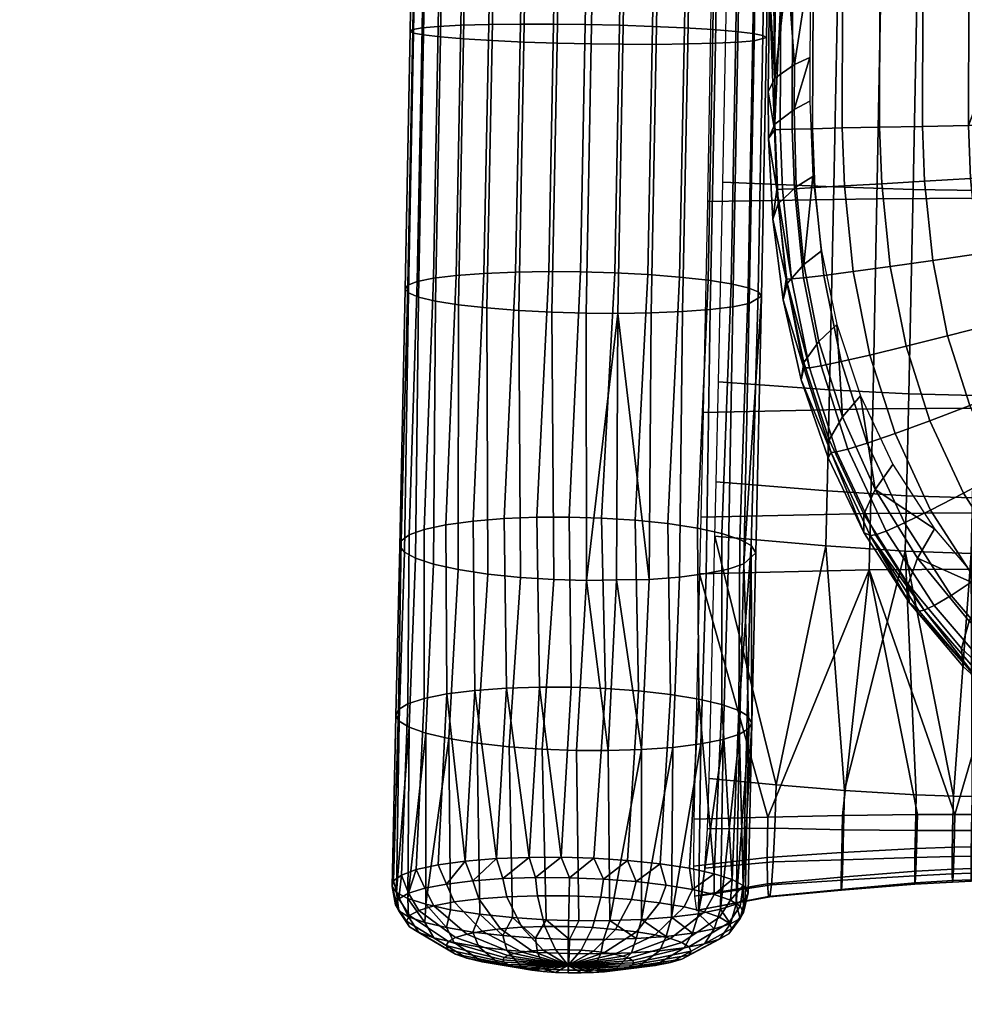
# Model space of a CAD drawing. Header units: millimetres. Extents: x -347 to 347, y -351 to 365.
# Tile 1 of 240: x -297 to -236, y -278 to -214. Entities that reach past the tile are written whole.
import ezdxf

# ---------------------------------------------------------------- set-up
doc = ezdxf.new("R2010")
doc.units = ezdxf.units.MM
doc.header["$MEASUREMENT"] = 0
for name, color, linetype in [('kolecka', 250, 'Continuous'), ('ram', 7, 'Continuous'), ('sedak', 33, 'Continuous')]:
    doc.layers.add(name, color=color, linetype=linetype)

msp = doc.modelspace()

# ---------------------------------------------------------------- meshes
at = {"layer": 'kolecka'}
mesh = msp.add_polyface(dxfattribs=at)
corners = [(-297.408, -108.823, 44.823), (-297.408, -101.256, 52.449), (-297.408, -105.349, 49.092), (-297.408, -112.778, 35.059), (-297.408, -91.524, 56.48), (-297.408, -96.589, 54.946), (-297.408, -101.08, 7.433), (-297.408, -86.257, 57.001), (-297.408, -81.198, 56.521), (-297.408, -91.316, 3.478), (-297.408, -80.989, 3.519), (-297.408, -71.257, 7.551), (-297.408, -75.924, 5.054), (-297.408, -71.434, 52.567), (-297.408, -76.318, 55.104), (-297.408, -86.257, 3), (-25, -346.98, 24.733), (-25, -342.949, 15), (-25, -345.446, 19.667), (-25, -347.501, 30), (-25, -347.021, 35.059), (-25, -335.323, 7.433), (-25, -325.559, 3.478), (-25, -330.439, 4.895), (-25, -339.593, 10.907), (-25, -325.767, 56.48), (-25, -305.5, 7.551), (-25, -343.067, 44.823), (-25, -345.604, 39.939), (-25, -339.593, 49.092), (-25, -335.5, 52.449), (-25, -330.833, 54.946), (-25, -320.5, 57.001), (-25, -315.441, 56.521), (-25, -315.233, 3.519), (-25, -310.167, 5.054), (-25, -293.979, 24.941), (-25, -297.934, 15.177), (-25, -295.395, 20.061), (-25, -301.408, 10.907), (-25, -294.02, 35.267)]
mesh.append_faces([[corners[k] for k in face] for face in [(0, 1, 2, 2), (1, 0, 3, 3), (4, 5, 1, 1), (6, 1, 3, 3), (6, 4, 1, 1), (7, 4, 8, 8), (9, 10, 6, 6), (11, 6, 10, 10), (10, 12, 11, 11), (11, 8, 4, 4), (13, 14, 8, 8), (11, 13, 8, 8), (15, 10, 9, 9), (16, 17, 18, 18), (19, 20, 16, 16), (21, 17, 16, 16), (21, 22, 23, 23), (20, 21, 16, 16), (21, 24, 17, 17), (25, 26, 21, 21), (27, 20, 28, 28), (27, 29, 30, 30), (30, 20, 27, 27), (25, 30, 31, 31), (21, 20, 30, 30), (21, 30, 25, 25), (32, 33, 25, 25), (22, 21, 34, 34), (26, 34, 21, 21), (34, 26, 35, 35), (26, 25, 33, 33), (26, 36, 37, 37), (37, 36, 38, 38), (39, 26, 37, 37), (26, 40, 36, 36)]])
at = {"layer": 'ram'}
mesh = msp.add_polyface(dxfattribs=at)
corners = [(-249.431, -214.968, 475.916), (-249.154, -198.348, 476.3), (-248.931, -198.334, 478.512), (-249.21, -215.092, 478.124), (-250.078, -214.841, 473.777), (-249.804, -198.355, 474.158), (-251.173, -214.711, 471.738), (-250.901, -198.354, 472.116), (-252.667, -214.587, 469.949), (-252.396, -198.345, 470.324), (-254.5, -214.476, 468.493), (-254.231, -198.329, 468.866), (-256.555, -214.382, 467.452), (-256.287, -198.305, 467.824), (-258.695, -214.312, 466.856), (-258.429, -198.277, 467.227), (-260.9, -214.263, 466.683), (-260.634, -198.244, 467.053), (-262.949, -214.238, 466.903), (-262.682, -198.211, 467.274), (-265.091, -214.235, 467.552), (-264.823, -198.173, 467.923), (-267.134, -214.258, 468.648), (-266.865, -198.133, 469.02), (-268.927, -214.307, 470.141), (-268.657, -198.093, 470.516), (-270.386, -214.38, 471.973), (-270.114, -198.056, 472.35), (-271.43, -214.473, 474.026), (-271.156, -198.024, 474.407), (-272.029, -214.578, 476.165), (-271.753, -197.998, 476.548), (-272.205, -214.694, 478.368), (-271.927, -197.978, 478.754), (-271.986, -214.809, 480.413), (-271.706, -197.965, 480.802), (-271.338, -214.936, 482.551), (-271.056, -197.958, 482.943), (-270.243, -215.066, 484.591), (-269.958, -197.959, 484.986), (-268.75, -215.19, 486.38), (-268.463, -197.968, 486.778), (-266.917, -215.301, 487.836), (-266.628, -197.985, 488.236), (-264.862, -215.394, 488.876), (-264.572, -198.008, 489.278), (-262.721, -215.465, 489.472), (-262.431, -198.036, 489.875), (-260.516, -215.514, 489.646), (-260.226, -198.069, 490.049), (-258.468, -215.538, 489.425), (-258.178, -198.102, 489.828), (-256.321, -215.542, 488.774), (-256.031, -198.141, 489.177), (-254.284, -215.519, 487.682), (-253.996, -198.181, 488.083), (-252.5, -215.47, 486.198), (-252.213, -198.22, 486.597), (-251.045, -215.398, 484.379), (-250.76, -198.257, 484.775), (-250.001, -215.306, 482.339), (-249.718, -198.289, 482.732), (-249.747, -231.532, 474.503), (-249.529, -231.793, 476.7), (-250.392, -231.271, 472.376), (-251.484, -231.012, 470.347), (-252.977, -230.774, 468.568), (-254.808, -230.568, 467.12), (-256.861, -230.405, 466.085), (-259.001, -230.293, 465.493), (-261.206, -230.228, 465.321), (-263.254, -230.212, 465.541), (-265.396, -230.243, 466.186), (-267.441, -230.329, 467.277), (-269.235, -230.466, 468.763), (-270.697, -230.649, 470.585), (-271.743, -230.865, 472.628), (-272.345, -231.101, 474.755), (-272.523, -231.353, 476.946), (-272.307, -231.595, 478.98), (-271.662, -231.856, 481.108), (-270.569, -232.115, 483.136), (-269.078, -232.353, 484.915), (-267.247, -232.559, 486.363), (-265.193, -232.721, 487.398), (-263.053, -232.834, 487.99), (-260.848, -232.899, 488.162), (-258.8, -232.915, 487.943), (-256.652, -232.883, 487.295), (-254.615, -232.798, 486.208), (-252.829, -232.662, 484.731), (-251.372, -232.481, 482.921), (-250.325, -232.265, 480.892)]
mesh.append_faces([[corners[k] for k in face] for face in [(0, 1, 2, 3), (4, 5, 1, 0), (6, 7, 5, 4), (8, 9, 7, 6), (10, 11, 9, 8), (12, 13, 11, 10), (14, 15, 13, 12), (16, 17, 15, 14), (18, 19, 17, 16), (20, 21, 19, 18), (22, 23, 21, 20), (24, 25, 23, 22), (26, 27, 25, 24), (28, 29, 27, 26), (30, 31, 29, 28), (32, 33, 31, 30), (34, 35, 33, 32), (36, 37, 35, 34), (38, 39, 37, 36), (40, 41, 39, 38), (42, 43, 41, 40), (44, 45, 43, 42), (46, 47, 45, 44), (48, 49, 47, 46), (50, 51, 49, 48), (52, 53, 51, 50), (54, 55, 53, 52), (56, 57, 55, 54), (58, 59, 57, 56), (60, 61, 59, 58), (3, 2, 61, 60), (62, 0, 3, 63), (64, 4, 0, 62), (65, 6, 4, 64), (66, 8, 6, 65), (67, 10, 8, 66), (68, 12, 10, 67), (69, 14, 12, 68), (70, 16, 14, 69), (71, 18, 16, 70), (72, 20, 18, 71), (73, 22, 20, 72), (74, 24, 22, 73), (75, 26, 24, 74), (76, 28, 26, 75), (77, 30, 28, 76), (78, 32, 30, 77), (79, 34, 32, 78), (80, 36, 34, 79), (81, 38, 36, 80), (82, 40, 38, 81), (83, 42, 40, 82), (84, 44, 42, 83), (85, 46, 44, 84), (86, 48, 46, 85), (87, 50, 48, 86), (88, 52, 50, 87), (89, 54, 52, 88), (90, 56, 54, 89), (91, 58, 56, 90), (92, 60, 58, 91), (63, 3, 60, 92)]])
mesh = msp.add_polyface(dxfattribs=at)
corners = [(-249.747, -231.532, 474.503), (-249.529, -231.793, 476.7), (-249.888, -248.372, 474.243), (-250.195, -247.897, 471.642), (-251.484, -231.012, 470.347), (-250.392, -231.271, 472.376), (-250.915, -247.508, 469.571), (-252.081, -247.127, 467.602), (-254.808, -230.568, 467.12), (-252.977, -230.774, 468.568), (-253.663, -246.779, 465.873), (-255.572, -246.489, 464.501), (-259.001, -230.293, 465.493), (-256.861, -230.405, 466.085), (-257.681, -246.271, 463.559), (-259.849, -246.133, 463.066), (-263.254, -230.212, 465.541), (-261.206, -230.228, 465.321), (-261.947, -246.07, 462.987), (-264.028, -246.076, 463.284), (-267.441, -230.329, 467.277), (-265.396, -230.243, 466.186), (-266.135, -246.157, 464.001), (-268.14, -246.319, 465.157), (-270.697, -230.649, 470.585), (-269.235, -230.466, 468.763), (-269.902, -246.56, 466.721), (-271.304, -246.868, 468.606), (-272.345, -231.101, 474.755), (-271.743, -230.865, 472.628), (-272.269, -247.22, 470.686), (-272.779, -247.593, 472.822), (-272.307, -231.595, 478.98), (-272.523, -231.353, 476.946), (-272.868, -247.963, 474.889), (-272.574, -248.338, 476.935), (-270.569, -232.115, 483.136), (-271.662, -231.856, 481.108), (-271.854, -248.727, 479.007), (-270.688, -249.108, 480.976), (-267.247, -232.559, 486.363), (-269.078, -232.353, 484.915), (-269.106, -249.456, 482.705), (-267.197, -249.746, 484.077), (-263.053, -232.834, 487.99), (-265.193, -232.721, 487.398), (-265.088, -249.964, 485.018), (-262.921, -250.103, 485.512), (-260.822, -250.165, 485.591), (-258.8, -232.915, 487.943), (-260.848, -232.899, 488.162), (-254.615, -232.798, 486.208), (-256.652, -232.883, 487.295), (-256.777, -250.086, 484.64), (-254.827, -249.936, 483.559), (-251.372, -232.481, 482.921), (-252.829, -232.662, 484.731), (-253.09, -249.712, 482.093), (-251.676, -249.424, 480.312), (-250.662, -249.09, 478.328), (-250.325, -232.265, 480.892), (-250.996, -258.562, 467.982), (-250.139, -259.353, 472.266), (-252.086, -258.176, 465.973), (-253.575, -257.824, 464.21), (-255.404, -257.524, 462.776), (-257.456, -257.293, 461.752), (-259.595, -257.139, 461.166), (-261.8, -257.058, 460.996), (-263.848, -257.05, 461.214), (-265.991, -257.116, 461.855), (-268.037, -257.264, 462.936), (-269.834, -257.488, 464.409), (-271.298, -257.78, 466.216), (-272.347, -258.12, 468.24), (-272.951, -258.486, 470.348), (-273.132, -258.873, 472.519), (-272.918, -259.24, 474.535), (-272.276, -259.634, 476.642), (-271.187, -260.021, 478.652), (-269.697, -260.372, 480.414), (-267.868, -260.672, 481.848), (-253.449, -260.71, 480.226), (-251.99, -260.421, 478.432), (-250.331, -259.719, 474.324), (-250.94, -260.083, 476.421), (-250.447, -258.879, 469.666), (-258.874, -250.127, 485.299), (-259.425, -261.147, 483.41), (-257.276, -261.08, 482.768)]
mesh.append_faces([[corners[k] for k in face] for face in [(0, 1, 2, 3), (4, 5, 6, 7), (5, 0, 3, 6), (8, 9, 10, 11), (12, 13, 14, 15), (13, 8, 11, 14), (9, 4, 7, 10), (16, 17, 18, 19), (20, 21, 22, 23), (21, 16, 19, 22), (24, 25, 26, 27), (28, 29, 30, 31), (29, 24, 27, 30), (25, 20, 23, 26), (17, 12, 15, 18), (32, 33, 34, 35), (36, 37, 38, 39), (37, 32, 35, 38), (40, 41, 42, 43), (44, 45, 46, 47), (45, 40, 43, 46), (41, 36, 39, 42), (48, 49, 50, 50), (51, 52, 53, 54), (52, 49, 53, 53), (55, 56, 57, 58), (59, 1, 60, 60), (60, 55, 58, 59), (56, 51, 54, 57), (50, 44, 47, 48), (59, 2, 1, 1), (31, 34, 33, 28), (61, 6, 3, 3), (3, 2, 62, 62), (10, 7, 63, 64), (14, 11, 65, 66), (11, 10, 64, 65), (7, 6, 61, 63), (18, 15, 67, 68), (22, 19, 69, 70), (19, 18, 68, 69), (26, 23, 71, 72), (30, 27, 73, 74), (27, 26, 72, 73), (23, 22, 70, 71), (15, 14, 66, 67), (31, 30, 74, 75), (75, 76, 34, 31), (35, 34, 76, 77), (39, 38, 78, 79), (38, 35, 77, 78), (43, 42, 80, 81), (42, 39, 79, 80), (58, 57, 82, 83), (2, 59, 84, 62), (59, 58, 83, 85), (62, 86, 3, 3), (49, 48, 87, 87), (49, 87, 53, 53), (88, 87, 48, 48), (89, 53, 87, 87)]])
mesh = msp.add_polyface(dxfattribs=at)
corners = [(-253.575, -257.824, 464.21), (-252.086, -258.176, 465.973), (-252.584, -269.091, 463.649), (-250.996, -258.562, 467.982), (-251.417, -269.472, 465.617), (-257.456, -257.293, 461.752), (-255.404, -257.524, 462.776), (-256.075, -268.453, 460.547), (-258.184, -268.235, 459.606), (-261.8, -257.058, 460.996), (-259.595, -257.139, 461.166), (-260.352, -268.096, 459.113), (-262.45, -268.034, 459.033), (-254.166, -268.743, 461.919), (-254.827, -249.936, 483.559), (-256.777, -250.086, 484.64), (-257.276, -261.08, 482.768), (-255.237, -260.933, 481.69), (-253.09, -249.712, 482.093), (-253.449, -260.71, 480.226), (-259.425, -261.147, 483.41), (-259.317, -272.122, 481.357), (-255.33, -271.899, 479.606), (-257.28, -272.048, 480.687), (-250.94, -260.083, 476.421), (-251.99, -260.421, 478.432), (-252.179, -271.387, 476.359), (-250.139, -259.353, 472.266), (-250.331, -259.719, 474.324), (-250.575, -270.696, 472.313), (-250.391, -270.336, 470.29), (-251.164, -271.053, 474.375), (-250.662, -249.09, 478.328), (-253.592, -271.675, 478.139), (-261.473, -261.139, 483.629), (-261.325, -272.126, 481.638), (-260.822, -250.165, 485.591), (-250.698, -269.861, 467.689), (-259.89, -270.612, 459.764), (-261.94, -270.531, 459.574), (-261.916, -269.352, 459.044), (-259.724, -269.438, 459.248), (-260.433, -272.573, 462.008), (-261.975, -272.512, 461.865), (-257.919, -270.761, 460.345), (-257.615, -269.599, 459.869), (-258.95, -272.686, 462.445), (-256.102, -270.974, 461.294), (-255.672, -269.826, 460.884), (-257.584, -272.845, 463.158), (-254.509, -271.241, 462.574), (-253.969, -270.111, 462.253), (-253.202, -271.552, 464.137), (-252.571, -270.444, 463.924), (-252.231, -271.895, 465.922), (-251.533, -270.811, 465.833), (-251.633, -272.258, 467.86), (-250.894, -271.199, 467.906), (-250.894, -271.976, 472.223), (-251.533, -272.335, 474.301), (-250.678, -271.592, 470.063), (-250.447, -258.879, 469.666), (-250.195, -247.897, 471.642), (-258.874, -250.127, 485.299)]
mesh.append_faces([[corners[k] for k in face] for face in [(0, 1, 2, 2), (1, 3, 4, 4), (5, 6, 7, 8), (9, 10, 11, 12), (10, 5, 8, 11), (6, 0, 13, 7), (14, 15, 16, 17), (18, 14, 17, 19), (16, 20, 21, 21), (19, 17, 22, 22), (17, 16, 23, 23), (24, 25, 26, 26), (27, 28, 29, 30), (28, 24, 31, 31), (32, 24, 28, 28), (25, 19, 33, 33), (20, 34, 35, 21), (36, 34, 20, 20), (27, 30, 37, 37), (3, 37, 4, 4), (1, 4, 2, 2), (0, 2, 13, 13), (17, 23, 22, 22), (16, 21, 23, 23), (25, 33, 26, 26), (28, 31, 29, 29), (24, 26, 31, 31), (19, 22, 33, 33), (38, 39, 40, 41), (42, 43, 39, 38), (44, 38, 41, 45), (46, 42, 38, 44), (47, 44, 45, 48), (49, 46, 44, 47), (50, 47, 48, 51), (52, 50, 51, 53), (54, 52, 53, 55), (56, 54, 55, 57), (58, 30, 29, 29), (59, 31, 26, 26), (58, 29, 31, 31), (58, 60, 30, 30), (59, 58, 31, 31), (40, 12, 11, 11), (41, 11, 8, 8), (7, 13, 51, 48), (45, 8, 7, 7), (41, 40, 11, 11), (48, 45, 7, 7), (41, 8, 45, 45), (53, 2, 4, 4), (55, 4, 37, 37), (55, 53, 4, 4), (57, 55, 37, 37), (60, 37, 30, 30), (57, 37, 60, 60), (51, 2, 53, 53), (13, 2, 51, 51), (27, 37, 61, 61), (3, 61, 37, 37), (3, 62, 61, 61), (20, 16, 63, 63)]])
mesh = msp.add_polyface(dxfattribs=at)
corners = [(-265.991, -257.116, 461.855), (-263.848, -257.05, 461.214), (-264.53, -268.04, 459.331), (-268.037, -257.264, 462.936), (-266.638, -268.12, 460.048), (-271.298, -257.78, 466.216), (-269.834, -257.488, 464.409), (-270.405, -268.523, 462.768), (-271.807, -268.83, 464.653), (-272.951, -258.486, 470.348), (-272.347, -258.12, 468.24), (-272.771, -269.182, 466.733), (-273.281, -269.554, 468.869), (-268.643, -268.282, 461.204), (-261.8, -257.058, 460.996), (-262.45, -268.034, 459.033), (-265.088, -249.964, 485.018), (-267.197, -249.746, 484.077), (-267.868, -260.672, 481.848), (-265.816, -260.903, 482.873), (-262.921, -250.103, 485.512), (-263.677, -261.058, 483.459), (-260.822, -250.165, 485.591), (-261.473, -261.139, 483.629), (-272.276, -259.634, 476.642), (-272.918, -259.24, 474.535), (-273.077, -270.299, 472.982), (-269.697, -260.372, 480.414), (-271.187, -260.021, 478.652), (-271.191, -271.069, 477.023), (-272.357, -270.688, 475.054), (-267.7, -271.708, 480.124), (-265.591, -271.925, 481.065), (-263.424, -272.064, 481.559), (-261.325, -272.126, 481.638), (-269.609, -271.417, 478.752), (-273.132, -258.873, 472.519), (-273.371, -269.924, 470.936), (-272.449, -272.16, 469.961), (-272.248, -272.528, 471.979), (-272.939, -271.487, 472.311), (-273.155, -271.094, 470.153), (-272.248, -271.801, 467.942), (-272.939, -270.71, 467.994), (-271.649, -271.465, 465.999), (-272.3, -270.351, 465.916), (-270.678, -271.164, 464.207), (-271.261, -270.03, 463.999), (-269.371, -270.911, 462.634), (-269.863, -269.759, 462.317), (-267.779, -270.715, 461.341), (-268.16, -269.549, 460.934), (-266.366, -272.651, 463.193), (-267.564, -272.798, 464.166), (-265.962, -270.583, 460.377), (-266.217, -269.408, 459.904), (-265, -272.552, 462.469), (-263.99, -270.521, 459.781), (-264.109, -269.341, 459.266), (-263.517, -272.505, 462.02), (-261.94, -270.531, 459.574), (-261.916, -269.352, 459.044), (-261.975, -272.512, 461.865), (-271.261, -272.242, 476.292), (-272.3, -271.875, 474.384), (-269.863, -272.575, 477.963)]
mesh.append_faces([[corners[k] for k in face] for face in [(0, 1, 2, 2), (3, 0, 4, 4), (5, 6, 7, 8), (9, 10, 11, 12), (10, 5, 8, 11), (6, 3, 13, 13), (1, 14, 15, 15), (16, 17, 18, 19), (20, 16, 19, 21), (22, 20, 21, 23), (24, 25, 26, 26), (27, 28, 29, 29), (28, 24, 30, 30), (19, 18, 31, 32), (23, 21, 33, 34), (21, 19, 32, 33), (18, 27, 35, 31), (25, 36, 37, 37), (36, 9, 12, 37), (1, 15, 2, 2), (0, 2, 4, 4), (3, 4, 13, 13), (6, 13, 7, 7), (25, 37, 26, 26), (24, 26, 30, 30), (28, 30, 29, 29), (27, 29, 35, 35), (38, 39, 40, 41), (42, 38, 41, 43), (44, 42, 43, 45), (46, 44, 45, 47), (48, 46, 47, 49), (50, 48, 49, 51), (52, 53, 48, 50), (54, 50, 51, 55), (56, 52, 50, 54), (57, 54, 55, 58), (59, 56, 54, 57), (60, 57, 58, 61), (62, 59, 57, 60), (63, 29, 30, 30), (64, 30, 26, 26), (63, 65, 29, 29), (64, 63, 30, 30), (37, 41, 40, 40), (26, 40, 64, 64), (37, 40, 26, 26), (29, 65, 35, 35), (43, 41, 37, 12), (45, 11, 8, 8), (43, 12, 11, 11), (8, 7, 49, 47), (49, 7, 13, 13), (51, 13, 4, 4), (58, 2, 15, 15), (55, 4, 2, 2), (45, 43, 11, 11), (47, 45, 8, 8), (51, 49, 13, 13), (55, 51, 4, 4), (61, 58, 15, 15), (55, 2, 58, 58)]])
mesh = msp.add_polyface(dxfattribs=at)
corners = [(-261.994, -275.496, 473.651), (-261.171, -275.5, 473.568), (-260.433, -275.321, 477.271), (-261.975, -275.313, 477.427), (-262, -275.003, 469.449), (-263.99, -274.174, 480.074), (-261.94, -274.255, 480.265), (-261.916, -273.335, 481.172), (-264.109, -273.248, 480.968), (-263.517, -275.252, 477.284), (-262.818, -275.463, 473.575), (-265.962, -274.024, 479.493), (-266.217, -273.088, 480.347), (-265, -275.14, 476.847), (-263.61, -275.403, 473.341), (-267.779, -273.812, 478.545), (-268.16, -272.861, 479.332), (-266.366, -274.98, 476.133), (-264.34, -275.318, 472.96), (-269.371, -273.545, 477.264), (-269.863, -272.575, 477.963), (-267.564, -274.779, 475.17), (-264.979, -275.211, 472.446), (-270.678, -273.234, 475.702), (-271.261, -272.242, 476.292), (-268.547, -274.545, 473.995), (-265.504, -275.086, 471.818), (-271.649, -272.89, 473.917), (-272.3, -271.875, 474.384), (-269.277, -274.287, 472.653), (-265.895, -274.948, 471.101), (-272.248, -272.528, 471.979), (-272.939, -271.487, 472.311), (-269.728, -274.014, 471.195), (-266.135, -274.802, 470.323), (-269.879, -273.737, 469.677), (-272.449, -272.16, 469.961), (-266.216, -274.654, 469.512), (-269.728, -273.468, 468.159), (-272.248, -271.801, 467.942), (-266.135, -274.51, 468.701), (-269.277, -273.215, 466.697), (-271.649, -271.465, 465.999), (-265.895, -274.375, 467.921), (-268.547, -272.989, 465.349), (-270.678, -271.164, 464.207), (-265.504, -274.254, 467.201), (-267.564, -272.798, 464.166), (-269.371, -270.911, 462.634), (-264.979, -274.153, 466.569), (-264.34, -274.074, 466.049), (-266.366, -272.651, 463.193), (-263.61, -274.021, 465.662), (-265, -272.552, 462.469), (-262.818, -273.996, 465.423), (-263.517, -272.505, 462.02), (-261.994, -274, 465.34), (-261.975, -272.512, 461.865), (-261.171, -274.032, 465.416), (-261.325, -272.126, 481.638), (-263.424, -272.064, 481.559), (-265.591, -271.925, 481.065), (-267.7, -271.708, 480.124), (-269.609, -271.417, 478.752)]
mesh.append_faces([[corners[k] for k in face] for face in [(0, 1, 2, 3), (4, 1, 0, 0), (5, 6, 7, 8), (9, 3, 6, 5), (10, 0, 3, 9), (4, 0, 10, 10), (11, 5, 8, 12), (13, 9, 5, 11), (14, 10, 9, 13), (4, 10, 14, 14), (15, 11, 12, 16), (17, 13, 11, 15), (18, 14, 13, 17), (4, 14, 18, 18), (19, 15, 16, 20), (21, 17, 15, 19), (22, 18, 17, 21), (4, 18, 22, 22), (23, 19, 20, 24), (25, 21, 19, 23), (26, 22, 21, 25), (4, 22, 26, 26), (27, 23, 24, 28), (29, 25, 23, 27), (30, 26, 25, 29), (4, 26, 30, 30), (31, 27, 28, 32), (33, 29, 27, 31), (34, 30, 29, 33), (4, 30, 34, 34), (35, 33, 31, 36), (37, 34, 33, 35), (4, 34, 37, 37), (38, 35, 36, 39), (40, 37, 35, 38), (4, 37, 40, 40), (41, 38, 39, 42), (43, 40, 38, 41), (4, 40, 43, 43), (44, 41, 42, 45), (46, 43, 41, 44), (4, 43, 46, 46), (47, 44, 45, 48), (49, 46, 44, 47), (4, 46, 49, 49), (50, 49, 47, 51), (4, 49, 50, 50), (52, 50, 51, 53), (4, 50, 52, 52), (54, 52, 53, 55), (4, 52, 54, 54), (56, 54, 55, 57), (4, 54, 56, 56), (4, 56, 58, 58), (7, 59, 60, 60), (8, 60, 61, 61), (62, 63, 20, 16), (12, 61, 62, 62), (12, 8, 61, 61), (16, 12, 62, 62), (7, 60, 8, 8)]])
mesh = msp.add_polyface(dxfattribs=at)
corners = [(-251.633, -272.984, 471.896), (-251.432, -272.626, 469.877), (-250.678, -271.592, 470.063), (-250.894, -271.976, 472.223), (-254.223, -274.358, 471.133), (-254.071, -274.088, 469.614), (-257.854, -274.985, 470.29), (-257.772, -274.841, 469.479), (-262, -275.003, 469.449), (-252.231, -273.321, 473.84), (-251.533, -272.335, 474.301), (-254.673, -274.61, 472.594), (-258.094, -275.12, 471.07), (-253.202, -273.621, 475.632), (-252.571, -272.657, 476.218), (-255.403, -274.836, 473.943), (-258.484, -275.241, 471.79), (-254.509, -273.874, 477.205), (-253.969, -272.927, 477.9), (-256.386, -275.027, 475.126), (-259.009, -275.343, 472.422), (-256.102, -274.07, 478.498), (-255.672, -273.137, 479.283), (-257.584, -275.175, 476.098), (-259.649, -275.422, 472.942), (-257.919, -274.202, 479.461), (-257.615, -273.278, 480.313), (-258.95, -275.274, 476.823), (-260.379, -275.475, 473.328), (-259.89, -274.265, 480.058), (-259.724, -273.345, 480.951), (-260.433, -275.321, 477.271), (-261.171, -275.5, 473.568), (-261.94, -274.255, 480.265), (-261.916, -273.335, 481.172), (-261.975, -275.313, 477.427), (-261.171, -274.032, 465.416), (-261.994, -274, 465.34), (-261.975, -272.512, 461.865), (-260.433, -272.573, 462.008), (-260.379, -274.093, 465.649), (-258.95, -272.686, 462.445), (-259.649, -274.178, 466.031), (-257.584, -272.845, 463.158), (-256.386, -273.046, 464.121), (-256.102, -270.974, 461.294), (-254.509, -271.241, 462.574), (-259.009, -274.285, 466.545), (-255.403, -273.28, 465.297), (-253.202, -271.552, 464.137), (-258.484, -274.41, 467.173), (-254.673, -273.539, 466.639), (-252.231, -271.895, 465.922), (-258.094, -274.548, 467.889), (-254.223, -273.811, 468.097), (-251.633, -272.258, 467.86), (-257.854, -274.694, 468.668), (-250.894, -271.199, 467.906), (-252.179, -271.387, 476.359), (-253.592, -271.675, 478.139), (-255.33, -271.899, 479.606), (-257.28, -272.048, 480.687), (-259.317, -272.122, 481.357), (-261.325, -272.126, 481.638)]
mesh.append_faces([[corners[k] for k in face] for face in [(0, 1, 2, 3), (4, 5, 1, 0), (6, 7, 5, 4), (8, 7, 6, 6), (9, 0, 3, 10), (11, 4, 0, 9), (12, 6, 4, 11), (8, 6, 12, 12), (13, 9, 10, 14), (15, 11, 9, 13), (16, 12, 11, 15), (8, 12, 16, 16), (17, 13, 14, 18), (19, 15, 13, 17), (20, 16, 15, 19), (8, 16, 20, 20), (21, 17, 18, 22), (23, 19, 17, 21), (24, 20, 19, 23), (8, 20, 24, 24), (25, 21, 22, 26), (27, 23, 21, 25), (28, 24, 23, 27), (8, 24, 28, 28), (29, 25, 26, 30), (31, 27, 25, 29), (32, 28, 27, 31), (8, 28, 32, 32), (33, 29, 30, 34), (35, 31, 29, 33), (36, 37, 38, 39), (40, 36, 39, 41), (8, 36, 40, 40), (42, 40, 41, 43), (8, 40, 42, 42), (44, 43, 45, 46), (47, 42, 43, 44), (8, 42, 47, 47), (48, 44, 46, 49), (50, 47, 44, 48), (8, 47, 50, 50), (51, 48, 49, 52), (53, 50, 48, 51), (8, 50, 53, 53), (54, 51, 52, 55), (56, 53, 51, 54), (8, 53, 56, 56), (1, 55, 57, 2), (5, 54, 55, 1), (7, 56, 54, 5), (8, 56, 7, 7), (14, 58, 59, 59), (22, 60, 61, 61), (18, 59, 60, 60), (26, 61, 62, 62), (62, 63, 34, 30), (18, 14, 59, 59), (22, 18, 60, 60), (10, 58, 14, 14), (30, 26, 62, 62), (22, 61, 26, 26)]])
at = {"layer": 'sedak'}
mesh = msp.add_polyface(dxfattribs=at)
corners = [(-233.095, -212.615, 532.289), (-198.924, -212.932, 531.021), (-232.817, -183.634, 531.338), (-233.113, -220.719, 532.366), (-232.98, -224.016, 532.365), (-198.628, -184.693, 530.315), (-239.134, -220.836, 532.06), (-241.903, -220.892, 531.093), (-241.758, -224.546, 531.094), (-238.993, -224.381, 532.061), (-236.16, -220.778, 532.414), (-236.023, -224.202, 532.414), (-239.115, -212.54, 531.973), (-241.882, -212.518, 531.001), (-236.142, -212.573, 532.332), (-241.556, -183.581, 530.01), (-238.808, -183.571, 530.987), (-235.851, -183.593, 531.36), (-231.629, -211.842, 484.4), (-241.816, -211.904, 484.751), (-242.068, -225.521, 483.834), (-231.881, -225.459, 483.484), (-183.187, -211.611, 484.327), (-183.438, -225.308, 483.415), (-231.404, -198.2, 484.633), (-241.592, -198.262, 484.987), (-182.963, -197.888, 484.548), (-231.205, -184.289, 484.167), (-241.392, -184.35, 484.524), (-182.764, -183.903, 484.062), (-235.229, -211.708, 477.921), (-235.481, -224.981, 477.022), (-239.73, -224.917, 476.181), (-239.478, -211.694, 477.077), (-230.698, -211.697, 478.16), (-230.95, -224.989, 477.261), (-183.189, -211.481, 478.327), (-183.44, -224.863, 477.431), (-235.005, -198.419, 478.156), (-239.254, -198.455, 477.313), (-230.474, -198.387, 478.395), (-182.965, -198.079, 478.55), (-234.806, -184.875, 477.71), (-239.054, -184.958, 476.87), (-230.274, -184.824, 477.946), (-182.767, -184.432, 478.083), (-234.624, -170.835, 476.794), (-238.872, -170.931, 475.955), (-230.092, -170.781, 477.029), (-182.584, -170.377, 477.159)]
mesh.append_faces([[corners[k] for k in face] for face in [(0, 1, 2, 2), (3, 1, 0, 0), (1, 3, 4, 4), (5, 2, 1, 1), (6, 7, 8, 9), (10, 6, 9, 11), (11, 4, 3, 10), (6, 12, 13, 7), (3, 0, 10, 10), (10, 14, 12, 6), (10, 0, 14, 14), (15, 13, 12, 16), (14, 17, 16, 12), (14, 0, 2, 2), (17, 14, 2, 2), (18, 19, 20, 21), (22, 18, 21, 23), (24, 25, 19, 18), (26, 24, 18, 22), (27, 28, 25, 24), (29, 27, 24, 26), (30, 31, 32, 33), (34, 35, 31, 30), (36, 37, 35, 34), (38, 30, 33, 39), (40, 34, 30, 38), (41, 36, 34, 40), (42, 38, 39, 43), (44, 40, 38, 42), (45, 41, 40, 44), (46, 42, 43, 47), (48, 44, 42, 46), (49, 45, 44, 48)]])
mesh = msp.add_polyface(dxfattribs=at)
corners = [(-247.552, -221.02, 524.59), (-248.318, -221.043, 521.667), (-248.168, -224.902, 521.669), (-247.401, -224.866, 524.592), (-246.222, -220.987, 527.247), (-246.073, -224.795, 527.249), (-244.312, -220.943, 529.464), (-244.165, -224.687, 529.466), (-241.903, -220.892, 531.093), (-241.758, -224.546, 531.094), (-248.531, -224.914, 518.637), (-248.68, -221.059, 518.635), (-248.285, -212.581, 521.57), (-247.521, -212.546, 524.493), (-248.643, -212.624, 518.538), (-244.288, -212.512, 529.369), (-246.195, -212.522, 527.151), (-241.882, -212.518, 531.001), (-248.455, -198.346, 518.188), (-248.664, -220.699, 499.571), (-249.063, -221.619, 509.278), (-249.094, -218.6, 509.259), (-248.667, -217.726, 499.548), (-247.421, -219.747, 489.962), (-247.396, -216.846, 489.935), (-247.28, -224.744, 489.968), (-248.453, -225.83, 499.568), (-249.009, -211.95, 510.186), (-248.745, -211.284, 501.815), (-247.855, -210.629, 493.496), (-246.349, -209.992, 485.299), (-246.405, -216.387, 484.991), (-246.397, -219.219, 484.803), (-246.203, -224.066, 484.388), (-248.677, -191.046, 504.891), (-241.816, -211.904, 484.751), (-252.768, -212.016, 486.234), (-253.02, -225.689, 485.311), (-242.068, -225.521, 483.834), (-241.592, -198.262, 484.987), (-252.543, -198.317, 486.474), (-244.604, -211.636, 475.084), (-244.856, -224.752, 474.195), (-252.021, -224.439, 470.519), (-251.77, -211.519, 471.396), (-239.478, -211.694, 477.077), (-239.73, -224.917, 476.181)]
mesh.append_faces([[corners[k] for k in face] for face in [(0, 1, 2, 3), (4, 0, 3, 5), (6, 4, 5, 7), (8, 6, 7, 9), (10, 2, 1, 11), (1, 12, 11, 11), (12, 1, 0, 13), (12, 14, 11, 11), (6, 15, 16, 4), (8, 17, 15, 6), (13, 0, 4, 16), (18, 14, 12, 12), (19, 20, 21, 22), (23, 19, 22, 24), (25, 26, 19, 23), (14, 27, 11, 11), (27, 21, 11, 11), (11, 21, 20, 20), (11, 20, 10, 10), (22, 27, 28, 28), (22, 28, 29, 29), (24, 22, 29, 29), (30, 24, 29, 29), (27, 22, 21, 21), (31, 24, 30, 30), (32, 33, 25, 23), (31, 32, 23, 23), (31, 23, 24, 24), (34, 28, 27, 27), (35, 36, 37, 38), (39, 40, 36, 35), (41, 42, 43, 44), (45, 46, 42, 41)]])
mesh = msp.add_polyface(dxfattribs=at)
corners = [(-245.679, -236.297, 524.422), (-246.43, -236.419, 521.498), (-244.673, -241.86, 521.315), (-243.945, -241.681, 524.242), (-246.815, -230.617, 524.541), (-247.578, -230.688, 521.617), (-245.496, -230.459, 527.199), (-244.385, -236.027, 527.083), (-247.401, -224.866, 524.592), (-248.168, -224.902, 521.669), (-246.073, -224.795, 527.249), (-244.165, -224.687, 529.466), (-243.602, -230.21, 529.417), (-246.789, -236.437, 518.465), (-245.025, -241.889, 518.283), (-247.94, -230.7, 518.585), (-248.531, -224.914, 518.637), (-248.453, -225.83, 499.568), (-248.787, -226.827, 509.266), (-249.063, -221.619, 509.278), (-248.664, -220.699, 499.571), (-247.864, -230.977, 499.506), (-248.118, -232.042, 509.195), (-246.783, -229.75, 489.915), (-247.28, -224.744, 489.968), (-246.789, -236.084, 499.379), (-246.954, -237.203, 509.061), (-245.817, -234.72, 489.799), (-245.151, -241.079, 499.188), (-245.229, -242.236, 508.863), (-244.299, -239.591, 489.619), (-245.661, -228.883, 483.85), (-246.203, -224.066, 484.388), (-244.663, -233.626, 483.19), (-243.136, -238.24, 482.431), (-242.347, -239.084, 482.246), (-253.298, -239.305, 483.715), (-253.447, -246.076, 482.678), (-242.496, -245.831, 481.212), (-242.068, -225.521, 483.834), (-253.02, -225.689, 485.311), (-245.135, -237.843, 472.656), (-245.284, -244.381, 471.651), (-252.449, -243.793, 468.009), (-252.3, -237.339, 469.001), (-244.856, -224.752, 474.195), (-252.021, -224.439, 470.519)]
mesh.append_faces([[corners[k] for k in face] for face in [(0, 1, 2, 3), (4, 5, 1, 0), (6, 4, 0, 7), (8, 9, 5, 4), (10, 8, 4, 6), (11, 10, 6, 12), (1, 13, 14, 2), (1, 15, 13, 13), (5, 16, 15, 15), (5, 15, 1, 1), (9, 16, 5, 5), (17, 18, 19, 20), (21, 22, 18, 17), (23, 21, 17, 24), (25, 26, 22, 21), (27, 25, 21, 23), (28, 29, 26, 25), (30, 28, 25, 27), (18, 15, 16, 16), (18, 16, 19, 19), (18, 22, 15, 15), (22, 13, 15, 15), (26, 14, 13, 13), (22, 26, 13, 13), (29, 14, 26, 26), (31, 23, 32, 32), (24, 32, 23, 23), (31, 33, 27, 23), (30, 27, 33, 33), (34, 30, 33, 33), (35, 36, 37, 38), (39, 40, 36, 35), (41, 42, 43, 44), (45, 41, 44, 46)]])
mesh = msp.add_polyface(dxfattribs=at)
corners = [(-199.151, -234.542, 530.908), (-232.98, -224.016, 532.365), (-232.515, -228.616, 532.325), (-231.676, -232.86, 532.244), (-230.463, -236.684, 532.129), (-224.272, -246.496, 531.603), (-226.739, -243.567, 531.802), (-238.654, -239.844, 530.784), (-240.905, -240.667, 529.137), (-238.608, -245.615, 528.908), (-236.49, -244.521, 530.57), (-236.071, -238.868, 531.773), (-234.062, -243.222, 531.578), (-233.301, -237.797, 532.152), (-231.458, -241.798, 531.978), (-244.385, -236.027, 527.083), (-245.679, -236.297, 524.422), (-243.945, -241.681, 524.242), (-242.694, -241.287, 526.907), (-242.529, -235.601, 529.305), (-240.191, -235.036, 530.942), (-237.507, -234.364, 531.919), (-234.627, -233.626, 532.282), (-243.602, -230.21, 529.417), (-245.496, -230.459, 527.199), (-241.216, -229.881, 531.047), (-238.474, -229.49, 532.017), (-235.53, -229.061, 532.372), (-241.758, -224.546, 531.094), (-244.165, -224.687, 529.466), (-238.993, -224.381, 532.061), (-236.023, -224.202, 532.414), (-228.794, -240.32, 531.978), (-242.181, -244.286, 489.377), (-242.91, -245.882, 498.936), (-245.151, -241.079, 499.188), (-244.299, -239.591, 489.619), (-243.136, -238.24, 482.431), (-241.038, -242.663, 481.618), (-232.159, -239.022, 481.897), (-242.347, -239.084, 482.246), (-242.496, -245.831, 481.212), (-232.308, -245.769, 480.864), (-231.881, -225.459, 483.484), (-242.068, -225.521, 483.834), (-240.009, -238.114, 474.631), (-240.158, -244.699, 473.62), (-245.284, -244.381, 471.651), (-245.135, -237.843, 472.656), (-235.76, -238.226, 475.467), (-235.909, -244.832, 474.452), (-231.229, -238.253, 475.704), (-231.377, -244.868, 474.688), (-239.73, -224.917, 476.181), (-244.856, -224.752, 474.195), (-235.481, -224.981, 477.022), (-230.95, -224.989, 477.261)]
mesh.append_faces([[corners[k] for k in face] for face in [(0, 1, 2, 2), (0, 2, 3, 3), (4, 0, 3, 3), (5, 0, 6, 6), (7, 8, 9, 10), (11, 7, 10, 12), (13, 11, 12, 14), (15, 16, 17, 18), (19, 15, 18, 8), (20, 19, 8, 7), (21, 20, 7, 11), (22, 21, 11, 13), (23, 24, 15, 19), (25, 23, 19, 20), (26, 25, 20, 21), (27, 26, 21, 22), (28, 29, 23, 25), (30, 28, 25, 26), (31, 30, 26, 27), (13, 4, 3, 22), (27, 2, 1, 31), (22, 3, 2, 27), (14, 32, 4, 13), (33, 34, 35, 36), (33, 36, 37, 37), (38, 33, 37, 37), (39, 40, 41, 42), (43, 44, 40, 39), (45, 46, 47, 48), (49, 50, 46, 45), (51, 52, 50, 49), (53, 45, 48, 54), (55, 49, 45, 53), (56, 51, 49, 55)]])
mesh = msp.add_polyface(dxfattribs=at)
corners = [(-241.477, -246.968, 523.996), (-242.17, -247.211, 521.067), (-239.024, -252.08, 520.773), (-238.377, -251.777, 523.705), (-240.294, -246.442, 526.667), (-237.285, -251.124, 526.384), (-238.608, -245.615, 528.908), (-235.733, -250.101, 528.637), (-243.945, -241.681, 524.242), (-244.673, -241.86, 521.315), (-242.694, -241.287, 526.907), (-240.905, -240.667, 529.137), (-239.349, -252.136, 517.741), (-235.527, -256.574, 517.411), (-242.51, -247.253, 518.035), (-245.025, -241.889, 518.283), (-242.91, -245.882, 498.936), (-242.909, -247.058, 508.606), (-245.229, -242.236, 508.863), (-245.151, -241.079, 499.188), (-240.053, -250.404, 498.632), (-239.989, -251.583, 508.299), (-239.444, -248.72, 489.081), (-242.181, -244.286, 489.377), (-236.606, -254.546, 498.288), (-236.499, -255.717, 507.956), (-236.109, -252.791, 488.744), (-238.357, -246.829, 480.812), (-241.038, -242.663, 481.618), (-235.115, -250.659, 480.068), (-235.991, -248.413, 473.846), (-237.14, -264.087, 470.914), (-240.24, -248.27, 473.015), (-239.54, -264.005, 470.462), (-244.159, -263.724, 468.902), (-245.367, -247.932, 471.051), (-248.578, -263.355, 466.847), (-252.531, -247.305, 467.415), (-242.496, -245.831, 481.212), (-253.447, -246.076, 482.678), (-253.529, -249.731, 482.061), (-242.578, -249.476, 480.597), (-232.308, -245.769, 480.864), (-232.39, -249.413, 480.248), (-245.284, -244.381, 471.651), (-252.449, -243.793, 468.009), (-240.158, -244.699, 473.62), (-235.909, -244.832, 474.452)]
mesh.append_faces([[corners[k] for k in face] for face in [(0, 1, 2, 3), (4, 0, 3, 5), (6, 4, 5, 7), (8, 9, 1, 0), (10, 8, 0, 4), (11, 10, 4, 6), (2, 12, 13, 13), (2, 14, 12, 12), (1, 14, 2, 2), (9, 15, 14, 1), (16, 17, 18, 19), (20, 21, 17, 16), (22, 20, 16, 23), (24, 25, 21, 20), (26, 24, 20, 22), (17, 14, 15, 15), (21, 13, 12, 12), (21, 12, 14, 14), (21, 14, 17, 17), (18, 17, 15, 15), (21, 25, 13, 13), (22, 23, 27, 27), (27, 23, 28, 28), (22, 27, 29, 29), (30, 31, 32, 32), (33, 34, 32, 32), (35, 36, 37, 37), (32, 34, 35, 35), (38, 39, 40, 41), (42, 38, 41, 43), (44, 35, 37, 45), (46, 32, 35, 44), (47, 30, 32, 46)]])
mesh = msp.add_polyface(dxfattribs=at)
corners = [(-219.693, -253.882, 531.044), (-221.168, -256.425, 530.527), (-216.792, -258.565, 530.238), (-215.669, -255.857, 530.785), (-225.04, -253.829, 530.809), (-226.733, -255.954, 529.725), (-222.557, -258.745, 529.416), (-223.233, -251.5, 531.297), (-232.264, -254.17, 528.331), (-233.651, -255.373, 526.064), (-229.417, -259.109, 525.721), (-228.22, -257.749, 528.003), (-230.531, -252.581, 530.032), (-228.552, -250.7, 531.089), (-226.436, -248.636, 531.545), (-238.377, -251.777, 523.705), (-239.024, -252.08, 520.773), (-235.223, -256.503, 520.443), (-234.634, -256.143, 523.377), (-237.285, -251.124, 526.384), (-235.733, -250.101, 528.637), (-233.788, -248.75, 530.317), (-231.562, -247.148, 531.348), (-229.178, -245.39, 531.774), (-236.49, -244.521, 530.57), (-238.608, -245.615, 528.908), (-234.062, -243.222, 531.578), (-231.458, -241.798, 531.978), (-218.189, -251.244, 531.168), (-221.389, -249.083, 531.388), (-224.272, -246.496, 531.603), (-214.528, -253.048, 530.94), (-235.527, -256.574, 517.411), (-226.739, -243.567, 531.802), (-228.794, -240.32, 531.978), (-232.61, -258.233, 497.919), (-232.48, -259.392, 507.589), (-236.499, -255.717, 507.956), (-236.606, -254.546, 498.288), (-232.212, -256.422, 488.381), (-236.109, -252.791, 488.744), (-239.444, -248.72, 489.081), (-235.115, -250.659, 480.068), (-231.339, -254.086, 479.408), (-227.812, -259.542, 488.006), (-227.078, -257.043, 478.838), (-227.172, -264.16, 471.319), (-230.941, -264.149, 471.262), (-231.459, -248.453, 474.082), (-233.492, -264.138, 471.196), (-235.991, -248.413, 473.846), (-231.377, -244.868, 474.688), (-235.909, -244.832, 474.452), (-219.545, -265.24, 477.318), (-204.476, -265.237, 477.305), (-232.39, -249.413, 480.248)]
mesh.append_faces([[corners[k] for k in face] for face in [(0, 1, 2, 3), (4, 5, 6, 1), (7, 4, 1, 0), (8, 9, 10, 11), (12, 8, 11, 5), (13, 12, 5, 4), (14, 13, 4, 7), (15, 16, 17, 18), (19, 15, 18, 9), (20, 19, 9, 8), (21, 20, 8, 12), (22, 21, 12, 13), (23, 22, 13, 14), (24, 25, 20, 21), (26, 24, 21, 22), (27, 26, 22, 23), (0, 28, 29, 7), (7, 29, 30, 14), (28, 0, 3, 31), (16, 32, 17, 17), (14, 30, 33, 23), (23, 33, 34, 27), (35, 36, 37, 38), (39, 35, 38, 40), (40, 41, 42, 42), (37, 36, 32, 32), (43, 39, 40, 40), (43, 44, 39, 39), (42, 43, 40, 40), (45, 44, 43, 43), (46, 47, 48, 48), (48, 49, 50, 50), (51, 48, 50, 52), (53, 54, 55, 55)]])
mesh = msp.add_polyface(dxfattribs=at)
corners = [(-248.578, -263.355, 466.847), (-245.367, -247.932, 471.051), (-244.159, -263.724, 468.902), (-252.531, -247.305, 467.415), (-252.892, -262.948, 464.586), (-239.54, -264.005, 470.462), (-240.24, -248.27, 473.015), (-237.14, -264.087, 470.914), (-249.149, -268.052, 477.434), (-249.11, -265.437, 478.416), (-253.892, -265.578, 479.196), (-253.921, -268.603, 478.006), (-249.132, -269.748, 475.777), (-253.859, -270.547, 475.949), (-249.074, -270.573, 473.717), (-253.729, -271.471, 473.367), (-248.985, -270.577, 471.523), (-253.556, -271.436, 470.605), (-248.878, -269.808, 469.469), (-253.362, -270.505, 468.003), (-248.767, -268.316, 467.824), (-253.171, -268.739, 465.904), (-248.662, -266.148, 466.859), (-253.006, -266.199, 464.651), (-244.348, -267.731, 477.02), (-244.297, -265.335, 477.847), (-244.372, -269.31, 475.691), (-244.374, -270.109, 474.069), (-244.356, -270.165, 472.364), (-244.323, -269.517, 470.785), (-244.277, -268.203, 469.541), (-244.221, -266.259, 468.844), (-239.515, -267.469, 476.825), (-239.46, -265.278, 477.532), (-239.561, -268.929, 475.737), (-239.596, -269.687, 474.432), (-239.617, -269.774, 473.077), (-239.625, -269.22, 471.836), (-239.615, -268.054, 470.877), (-239.588, -266.306, 470.363), (-237.209, -267.987, 471.27), (-237.214, -269.105, 472.15), (-253.529, -249.731, 482.061), (-242.578, -249.476, 480.597), (-237.038, -265.264, 477.453)]
mesh.append_faces([[corners[k] for k in face] for face in [(0, 1, 2, 2), (3, 0, 4, 4), (5, 6, 7, 7), (8, 9, 10, 11), (12, 8, 11, 13), (14, 12, 13, 15), (16, 14, 15, 17), (18, 16, 17, 19), (20, 18, 19, 21), (22, 20, 21, 23), (0, 22, 23, 4), (24, 25, 9, 8), (26, 24, 8, 12), (27, 26, 12, 14), (28, 27, 14, 16), (29, 28, 16, 18), (30, 29, 18, 20), (31, 30, 20, 22), (2, 31, 22, 0), (32, 33, 25, 24), (34, 32, 24, 26), (35, 34, 26, 27), (36, 35, 27, 28), (37, 36, 28, 29), (38, 37, 29, 30), (39, 38, 30, 31), (5, 39, 31, 2), (40, 41, 37, 38), (9, 42, 10, 10), (43, 42, 9, 9), (9, 25, 43, 43), (33, 43, 25, 25), (44, 43, 33, 33)]])
mesh = msp.add_polyface(dxfattribs=at)
corners = [(-235.991, -248.413, 473.846), (-233.492, -264.138, 471.196), (-234.708, -264.127, 471.14), (-237.14, -264.087, 470.914), (-235.926, -264.111, 471.051), (-237.092, -267.381, 476.784), (-237.038, -265.264, 477.453), (-239.46, -265.278, 477.532), (-239.515, -267.469, 476.825), (-237.139, -268.796, 475.765), (-239.561, -268.929, 475.737), (-237.176, -269.537, 474.552), (-239.596, -269.687, 474.432), (-237.202, -269.63, 473.295), (-239.617, -269.774, 473.077), (-237.214, -269.105, 472.15), (-239.625, -269.22, 471.836), (-237.185, -266.305, 470.806), (-237.209, -267.987, 471.27), (-239.615, -268.054, 470.877), (-239.588, -266.306, 470.363), (-239.54, -264.005, 470.462), (-235.879, -267.349, 476.77), (-235.827, -265.259, 477.428), (-235.926, -268.746, 475.774), (-235.962, -269.479, 474.588), (-235.988, -269.574, 473.363), (-235.999, -269.058, 472.247), (-235.994, -267.957, 471.39), (-235.971, -266.3, 470.941), (-234.667, -267.318, 476.76), (-234.615, -265.256, 477.408), (-234.712, -268.698, 475.78), (-234.747, -269.422, 474.614), (-234.771, -269.516, 473.409), (-234.781, -269.008, 472.312), (-234.775, -267.922, 471.471), (-234.751, -266.287, 471.031), (-233.53, -269.372, 474.63), (-233.495, -268.656, 475.783), (-233.554, -269.465, 473.439), (-233.564, -268.962, 472.355), (-233.559, -267.889, 471.523), (-233.535, -266.272, 471.088), (-232.39, -249.413, 480.248), (-242.578, -249.476, 480.597)]
mesh.append_faces([[corners[k] for k in face] for face in [(0, 1, 2, 2), (3, 0, 4, 4), (4, 0, 2, 2), (5, 6, 7, 8), (9, 5, 8, 10), (11, 9, 10, 12), (13, 11, 12, 14), (15, 13, 14, 16), (17, 18, 19, 20), (3, 17, 20, 21), (22, 23, 6, 5), (24, 22, 5, 9), (25, 24, 9, 11), (26, 25, 11, 13), (27, 26, 13, 15), (28, 27, 15, 18), (29, 28, 18, 17), (4, 29, 17, 3), (30, 31, 23, 22), (32, 30, 22, 24), (33, 32, 24, 25), (34, 33, 25, 26), (35, 34, 26, 27), (36, 35, 27, 28), (37, 36, 28, 29), (2, 37, 29, 4), (38, 39, 32, 33), (40, 38, 33, 34), (41, 40, 34, 35), (42, 41, 35, 36), (43, 42, 36, 37), (1, 43, 37, 2), (44, 45, 6, 6), (6, 23, 44, 44)]])

doc.saveas('drawing.dxf')
